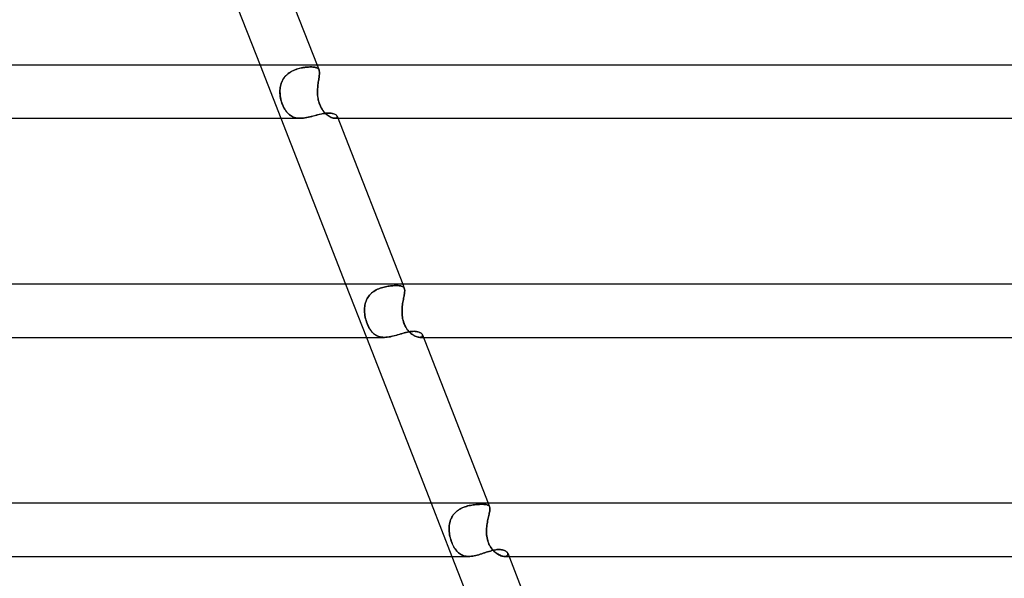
# Model space of a CAD drawing. Header units: millimetres. Extents: x -535 to 535, y -2 to 330.
# Tile 79 of 88: x 214 to 288, y 246 to 288. Entities that reach past the tile are written whole.
import ezdxf

# ---------------------------------------------------------------- set-up
doc = ezdxf.new("R2010")
doc.units = ezdxf.units.MM
doc.layers.add('HIDDEN', color=7, linetype='Continuous')
doc.layers.add('THICK', color=7, linetype='Continuous')

msp = doc.modelspace()

# ---------------------------------------------------------------- linework, layer by layer
at = {"layer": 'HIDDEN'}
for p, q in [((231.845, 284.5), (233.406, 280.5)), ((233.936, 283.845), (234.017, 283.907)), ((234.041, 283.924), (233.957, 283.862)), ((234.017, 283.907), (234.101, 283.964)), ((234.127, 283.98), (234.041, 283.924)), ((234.101, 283.964), (234.189, 284.017)), ((234.217, 284.032), (234.127, 283.98)), ((234.189, 284.017), (234.279, 284.065)), ((234.308, 284.079), (234.217, 284.032)), ((234.279, 284.065), (234.37, 284.108)), ((234.402, 284.122), (234.308, 284.079)), ((234.37, 284.108), (234.463, 284.147)), ((234.497, 284.16), (234.402, 284.122)), ((234.463, 284.147), (234.557, 284.182)), ((234.593, 284.194), (234.497, 284.16)), ((234.557, 284.182), (234.652, 284.213)), ((234.69, 284.225), (234.593, 284.194)), ((234.652, 284.213), (234.747, 284.241)), ((234.786, 284.251), (234.69, 284.225)), ((234.747, 284.241), (234.843, 284.266)), ((234.881, 284.275), (234.786, 284.251)), ((234.843, 284.266), (234.938, 284.287)), ((234.976, 284.295), (234.881, 284.275)), ((234.938, 284.287), (235.034, 284.306)), ((235.07, 284.312), (234.976, 284.295)), ((235.034, 284.306), (235.129, 284.321)), ((235.162, 284.326), (235.07, 284.312)), ((235.129, 284.321), (235.222, 284.335)), ((235.252, 284.338), (235.162, 284.326)), ((235.222, 284.335), (235.315, 284.345)), ((235.339, 284.347), (235.252, 284.338)), ((235.315, 284.345), (235.406, 284.353)), ((235.424, 284.355), (235.339, 284.347)), ((235.406, 284.353), (235.494, 284.359)), ((235.506, 284.36), (235.424, 284.355)), ((235.494, 284.359), (235.579, 284.362)), ((235.585, 284.363), (235.506, 284.36)), ((235.579, 284.362), (235.66, 284.364)), ((235.66, 284.364), (235.585, 284.363)), ((235.746, 284.362), (235.66, 284.364)), ((235.66, 284.364), (235.736, 284.362)), ((235.736, 284.362), (235.808, 284.359)), ((235.826, 284.358), (235.746, 284.362)), ((235.808, 284.359), (235.875, 284.354)), ((235.901, 284.351), (235.826, 284.358)), ((235.875, 284.354), (235.938, 284.345)), ((235.968, 284.34), (235.901, 284.351)), ((235.938, 284.345), (235.995, 284.335)), ((236.029, 284.327), (235.968, 284.34)), ((235.995, 284.335), (236.049, 284.322)), ((236.083, 284.311), (236.029, 284.327)), ((236.049, 284.322), (236.097, 284.305)), ((236.13, 284.291), (236.083, 284.311)), ((236.097, 284.305), (236.14, 284.286)), ((236.172, 284.267), (236.13, 284.291)), ((236.139, 284.5), (236.283, 284.129)), ((236.14, 284.286), (236.178, 284.263)), ((236.208, 284.24), (236.172, 284.267)), ((236.178, 284.263), (236.211, 284.236)), ((236.238, 284.208), (236.208, 284.24)), ((236.211, 284.236), (236.24, 284.206)), ((236.263, 284.172), (236.238, 284.208)), ((236.24, 284.206), (236.264, 284.171)), ((236.283, 284.131), (236.263, 284.172)), ((236.264, 284.171), (236.283, 284.132)), ((236.283, 284.132), (236.296, 284.089)), ((236.296, 284.089), (236.283, 284.131)), ((236.306, 284.042), (236.296, 284.089)), ((236.296, 284.089), (236.306, 284.043)), ((236.306, 284.043), (236.312, 283.991)), ((236.312, 283.991), (236.306, 284.042)), ((236.314, 283.934), (236.312, 283.991)), ((236.312, 283.991), (236.314, 283.935)), ((236.314, 283.935), (236.313, 283.874)), ((236.313, 283.873), (236.314, 283.934)), ((233.431, 283.108), (233.464, 283.203)), ((233.468, 283.211), (233.433, 283.115)), ((233.464, 283.203), (233.504, 283.295)), ((233.509, 283.305), (233.468, 283.211)), ((233.504, 283.295), (233.549, 283.384)), ((233.556, 283.397), (233.509, 283.305)), ((233.549, 283.384), (233.601, 283.471)), ((233.61, 283.485), (233.556, 283.397)), ((233.601, 283.471), (233.658, 283.554)), ((233.669, 283.569), (233.61, 283.485)), ((233.658, 283.554), (233.72, 283.634)), ((233.733, 283.649), (233.669, 283.569)), ((233.72, 283.634), (233.788, 283.709)), ((233.803, 283.724), (233.733, 283.649)), ((233.788, 283.709), (233.86, 283.779)), ((233.878, 283.795), (233.803, 283.724)), ((233.86, 283.779), (233.936, 283.845)), ((233.957, 283.862), (233.878, 283.795)), ((236.216, 283.125), (236.229, 283.222)), ((236.229, 283.219), (236.216, 283.122)), ((236.229, 283.222), (236.243, 283.316)), ((236.243, 283.314), (236.229, 283.219)), ((236.243, 283.316), (236.257, 283.407)), ((236.257, 283.407), (236.243, 283.314)), ((236.27, 283.496), (236.257, 283.407)), ((236.257, 283.407), (236.27, 283.495)), ((236.27, 283.495), (236.282, 283.58)), ((236.282, 283.58), (236.27, 283.496)), ((236.282, 283.58), (236.293, 283.661)), ((236.293, 283.66), (236.282, 283.58)), ((236.293, 283.661), (236.302, 283.736)), ((236.302, 283.736), (236.293, 283.66)), ((236.302, 283.736), (236.309, 283.807)), ((236.309, 283.807), (236.302, 283.736)), ((236.313, 283.874), (236.309, 283.807)), ((236.309, 283.807), (236.313, 283.873)), ((233.341, 282.5), (233.343, 282.605)), ((233.343, 282.604), (233.341, 282.5)), ((233.345, 282.378), (233.341, 282.5)), ((233.341, 282.5), (233.346, 282.357)), ((233.35, 282.709), (233.343, 282.604)), ((233.343, 282.605), (233.35, 282.708)), ((233.362, 282.812), (233.35, 282.709)), ((233.35, 282.708), (233.362, 282.81)), ((233.38, 282.915), (233.362, 282.812)), ((233.362, 282.81), (233.379, 282.911)), ((233.379, 282.911), (233.402, 283.011)), ((233.404, 283.016), (233.38, 282.915)), ((233.402, 283.011), (233.431, 283.108)), ((233.433, 283.115), (233.404, 283.016)), ((236.169, 282.5), (236.171, 282.608)), ((236.171, 282.606), (236.169, 282.5)), ((236.171, 282.378), (236.169, 282.5)), ((236.169, 282.5), (236.172, 282.357)), ((236.171, 282.608), (236.176, 282.714)), ((236.176, 282.711), (236.171, 282.606)), ((236.176, 282.714), (236.183, 282.819)), ((236.183, 282.816), (236.176, 282.711)), ((236.183, 282.819), (236.193, 282.923)), ((236.192, 282.92), (236.183, 282.816)), ((236.203, 283.022), (236.192, 282.92)), ((236.193, 282.923), (236.204, 283.025)), ((236.216, 283.122), (236.203, 283.022)), ((236.204, 283.025), (236.216, 283.125)), ((233.355, 282.254), (233.345, 282.378)), ((233.346, 282.357), (233.359, 282.214)), ((233.37, 282.131), (233.355, 282.254)), ((233.359, 282.214), (233.38, 282.072)), ((233.392, 282.007), (233.37, 282.131)), ((233.38, 282.072), (233.408, 281.932)), ((233.419, 281.883), (233.392, 282.007)), ((233.408, 281.932), (233.442, 281.796)), ((233.453, 281.76), (233.419, 281.883)), ((233.442, 281.796), (233.483, 281.663)), ((233.491, 281.639), (233.453, 281.76)), ((233.483, 281.663), (233.53, 281.534)), ((236.177, 282.254), (236.171, 282.378)), ((236.172, 282.357), (236.18, 282.214)), ((236.189, 282.131), (236.177, 282.254)), ((236.18, 282.214), (236.196, 282.072)), ((236.206, 282.007), (236.189, 282.131)), ((236.196, 282.072), (236.219, 281.932)), ((236.229, 281.883), (236.206, 282.007)), ((236.219, 281.932), (236.249, 281.796)), ((236.258, 281.76), (236.229, 281.883)), ((236.249, 281.796), (236.287, 281.663)), ((236.295, 281.639), (236.258, 281.76)), ((236.287, 281.663), (236.333, 281.534)), ((233.536, 281.519), (233.491, 281.639)), ((233.53, 281.534), (233.582, 281.41)), ((233.585, 281.403), (233.536, 281.519)), ((233.582, 281.41), (233.639, 281.293)), ((233.638, 281.295), (233.585, 281.403)), ((233.694, 281.193), (233.638, 281.295)), ((233.639, 281.293), (233.699, 281.184)), ((233.753, 281.098), (233.694, 281.193)), ((233.699, 281.184), (233.763, 281.083)), ((233.816, 281.011), (233.753, 281.098)), ((233.763, 281.083), (233.831, 280.991)), ((233.881, 280.93), (233.816, 281.011)), ((233.831, 280.991), (233.902, 280.907)), ((233.95, 280.856), (233.881, 280.93)), ((236.338, 281.519), (236.295, 281.639)), ((236.333, 281.534), (236.386, 281.41)), ((236.389, 281.403), (236.338, 281.519)), ((236.386, 281.41), (236.445, 281.293)), ((236.444, 281.295), (236.389, 281.403)), ((236.504, 281.193), (236.444, 281.295)), ((236.445, 281.293), (236.51, 281.184)), ((236.568, 281.098), (236.504, 281.193)), ((236.51, 281.184), (236.579, 281.083)), ((236.635, 281.011), (236.568, 281.098)), ((236.579, 281.083), (236.652, 280.991)), ((236.705, 280.93), (236.635, 281.011)), ((236.652, 280.991), (236.727, 280.907)), ((236.777, 280.856), (236.705, 280.93)), ((233.902, 280.907), (233.977, 280.83)), ((234.023, 280.789), (233.95, 280.856)), ((233.977, 280.83), (234.056, 280.761)), ((234.099, 280.729), (234.023, 280.789)), ((234.056, 280.761), (234.14, 280.7)), ((234.18, 280.675), (234.099, 280.729)), ((234.14, 280.7), (234.229, 280.647)), ((234.265, 280.628), (234.18, 280.675)), ((234.229, 280.647), (234.322, 280.602)), ((234.354, 280.588), (234.265, 280.628)), ((234.322, 280.602), (234.421, 280.564)), ((234.448, 280.556), (234.354, 280.588)), ((234.421, 280.564), (234.525, 280.536)), ((234.545, 280.531), (234.448, 280.556)), ((234.525, 280.536), (234.633, 280.516)), ((234.647, 280.514), (234.545, 280.531)), ((234.633, 280.516), (234.745, 280.504)), ((234.752, 280.503), (234.647, 280.514)), ((234.745, 280.504), (234.861, 280.5)), ((234.862, 280.5), (234.752, 280.503)), ((234.861, 280.5), (234.983, 280.504)), ((234.983, 280.504), (235.107, 280.514)), ((235.107, 280.514), (235.233, 280.531)), ((235.233, 280.531), (235.36, 280.553)), ((235.36, 280.553), (235.488, 280.58)), ((235.488, 280.58), (235.618, 280.61)), ((235.618, 280.61), (235.746, 280.642)), ((235.746, 280.642), (235.874, 280.675)), ((235.874, 280.675), (236, 280.709)), ((236, 280.709), (236.124, 280.742)), ((236.124, 280.742), (236.247, 280.774)), ((236.247, 280.774), (236.367, 280.803)), ((236.367, 280.803), (236.484, 280.829)), ((236.484, 280.829), (236.597, 280.851)), ((236.597, 280.851), (236.708, 280.869)), ((236.708, 280.869), (236.815, 280.882)), ((236.727, 280.907), (236.805, 280.83)), ((236.851, 280.789), (236.777, 280.856)), ((236.805, 280.83), (236.885, 280.761)), ((236.815, 280.882), (236.917, 280.89)), ((236.926, 280.729), (236.851, 280.789)), ((236.885, 280.761), (236.965, 280.7)), ((236.917, 280.89), (237.015, 280.893)), ((237.002, 280.675), (236.926, 280.729)), ((236.965, 280.7), (237.046, 280.647)), ((237.078, 280.628), (237.002, 280.675)), ((237.015, 280.893), (237.105, 280.89)), ((237.046, 280.647), (237.127, 280.602)), ((237.153, 280.588), (237.078, 280.628)), ((237.105, 280.89), (237.189, 280.883)), ((237.127, 280.602), (237.205, 280.564)), ((237.225, 280.556), (237.153, 280.588)), ((237.189, 280.883), (237.268, 280.87)), ((237.205, 280.564), (237.281, 280.536)), ((237.295, 280.531), (237.225, 280.556)), ((237.268, 280.87), (237.34, 280.854)), ((237.281, 280.536), (237.352, 280.516)), ((237.36, 280.514), (237.295, 280.531)), ((237.34, 280.854), (237.406, 280.833)), ((237.352, 280.516), (237.417, 280.504)), ((237.421, 280.503), (237.36, 280.514)), ((237.406, 280.833), (237.465, 280.808)), ((237.417, 280.504), (237.476, 280.5)), ((237.477, 280.5), (237.421, 280.503)), ((237.465, 280.808), (237.517, 280.78)), ((237.476, 280.5), (237.539, 280.505)), ((237.531, 280.504), (237.477, 280.5)), ((237.477, 280.5), (237.701, 280.5)), ((237.517, 280.78), (237.561, 280.75)), ((237.576, 280.516), (237.531, 280.504)), ((237.539, 280.505), (237.588, 280.521)), ((237.561, 280.75), (237.596, 280.718)), ((237.61, 280.534), (237.576, 280.516)), ((237.588, 280.521), (237.624, 280.545)), ((237.596, 280.718), (237.623, 280.685)), ((237.634, 280.558), (237.61, 280.534)), ((237.623, 280.685), (237.641, 280.652)), ((237.624, 280.545), (237.644, 280.576)), ((237.648, 280.587), (237.634, 280.558)), ((237.641, 280.652), (237.65, 280.618)), ((237.65, 280.613), (237.641, 280.652)), ((237.644, 280.576), (237.65, 280.613)), ((237.65, 280.618), (237.648, 280.587)), ((238.287, 268), (239.848, 264)), ((240.493, 267.515), (240.586, 267.568)), ((240.591, 267.571), (240.499, 267.518)), ((240.586, 267.568), (240.682, 267.616)), ((240.686, 267.618), (240.591, 267.571)), ((240.682, 267.616), (240.779, 267.659)), ((240.783, 267.661), (240.686, 267.618)), ((240.779, 267.659), (240.877, 267.697)), ((240.882, 267.699), (240.783, 267.661)), ((240.877, 267.697), (240.977, 267.732)), ((240.982, 267.733), (240.882, 267.699)), ((240.977, 267.732), (241.077, 267.762)), ((241.082, 267.763), (240.982, 267.733)), ((241.077, 267.762), (241.177, 267.788)), ((241.182, 267.789), (241.082, 267.763)), ((241.177, 267.788), (241.277, 267.811)), ((241.281, 267.812), (241.182, 267.789)), ((241.277, 267.811), (241.376, 267.831)), ((241.38, 267.831), (241.281, 267.812)), ((241.376, 267.831), (241.473, 267.847)), ((241.477, 267.848), (241.38, 267.831)), ((241.473, 267.847), (241.569, 267.861)), ((241.573, 267.862), (241.477, 267.848)), ((241.569, 267.861), (241.662, 267.873)), ((241.666, 267.873), (241.573, 267.862)), ((241.662, 267.873), (241.754, 267.882)), ((241.757, 267.882), (241.666, 267.873)), ((241.754, 267.882), (241.842, 267.888)), ((241.845, 267.888), (241.757, 267.882)), ((241.842, 267.888), (241.928, 267.893)), ((241.93, 267.893), (241.845, 267.888)), ((241.928, 267.893), (242.011, 267.896)), ((242.012, 267.896), (241.93, 267.893)), ((242.011, 267.896), (242.089, 267.897)), ((242.089, 267.897), (242.012, 267.896)), ((242.172, 267.896), (242.089, 267.897)), ((242.089, 267.897), (242.165, 267.896)), ((242.165, 267.896), (242.237, 267.893)), ((242.249, 267.892), (242.172, 267.896)), ((242.237, 267.893), (242.304, 267.888)), ((242.321, 267.886), (242.249, 267.892)), ((242.304, 267.888), (242.366, 267.881)), ((242.387, 267.878), (242.321, 267.886)), ((242.366, 267.881), (242.423, 267.871)), ((242.447, 267.867), (242.387, 267.878)), ((242.423, 267.871), (242.476, 267.859)), ((242.501, 267.852), (242.447, 267.867)), ((242.476, 267.859), (242.523, 267.845)), ((242.549, 267.835), (242.501, 267.852)), ((242.523, 267.845), (242.566, 267.827)), ((242.592, 267.813), (242.549, 267.835)), ((242.566, 267.827), (242.603, 267.806)), ((242.581, 268), (242.704, 267.684)), ((242.628, 267.788), (242.592, 267.813)), ((242.603, 267.806), (242.636, 267.782)), ((242.659, 267.759), (242.628, 267.788)), ((242.636, 267.782), (242.663, 267.754)), ((242.684, 267.725), (242.659, 267.759)), ((242.663, 267.754), (242.686, 267.722)), ((242.703, 267.686), (242.684, 267.725)), ((242.686, 267.722), (242.703, 267.686)), ((242.717, 267.644), (242.703, 267.686)), ((242.703, 267.686), (242.717, 267.644)), ((242.725, 267.598), (242.717, 267.644)), ((242.717, 267.644), (242.725, 267.598)), ((242.73, 267.546), (242.725, 267.598)), ((242.725, 267.598), (242.73, 267.547)), ((239.866, 266.827), (239.826, 266.731)), ((239.865, 266.825), (239.912, 266.918)), ((239.914, 266.921), (239.866, 266.827)), ((239.912, 266.918), (239.965, 267.008)), ((239.967, 267.011), (239.914, 266.921)), ((239.965, 267.008), (240.025, 267.094)), ((240.028, 267.098), (239.967, 267.011)), ((240.025, 267.094), (240.09, 267.177)), ((240.094, 267.18), (240.028, 267.098)), ((240.09, 267.177), (240.162, 267.255)), ((240.165, 267.258), (240.094, 267.18)), ((240.162, 267.255), (240.238, 267.327)), ((240.241, 267.33), (240.165, 267.258)), ((240.238, 267.327), (240.319, 267.395)), ((240.323, 267.398), (240.241, 267.33)), ((240.319, 267.395), (240.404, 267.457)), ((240.409, 267.461), (240.323, 267.398)), ((240.404, 267.457), (240.493, 267.515)), ((240.499, 267.518), (240.409, 267.461)), ((242.612, 266.752), (242.63, 266.851)), ((242.63, 266.852), (242.613, 266.753)), ((242.648, 266.947), (242.63, 266.852)), ((242.63, 266.851), (242.648, 266.946)), ((242.666, 267.039), (242.648, 266.947)), ((242.648, 266.946), (242.665, 267.038)), ((242.665, 267.038), (242.682, 267.126)), ((242.682, 267.128), (242.666, 267.039)), ((242.697, 267.211), (242.682, 267.128)), ((242.682, 267.126), (242.696, 267.209)), ((242.696, 267.209), (242.709, 267.288)), ((242.709, 267.288), (242.697, 267.211)), ((242.719, 267.361), (242.709, 267.288)), ((242.709, 267.288), (242.719, 267.36)), ((242.719, 267.36), (242.726, 267.428)), ((242.726, 267.428), (242.719, 267.361)), ((242.73, 267.491), (242.726, 267.428)), ((242.726, 267.428), (242.73, 267.49)), ((242.73, 267.547), (242.73, 267.491)), ((242.73, 267.49), (242.73, 267.546)), ((239.713, 266.214), (239.708, 266.107)), ((239.708, 266.107), (239.713, 266.213)), ((239.708, 266), (239.708, 266.107)), ((239.708, 266.107), (239.708, 266)), ((239.724, 266.32), (239.713, 266.214)), ((239.713, 266.213), (239.724, 266.319)), ((239.74, 266.425), (239.724, 266.32)), ((239.724, 266.319), (239.74, 266.424)), ((239.763, 266.529), (239.74, 266.425)), ((239.74, 266.424), (239.762, 266.527)), ((239.762, 266.527), (239.79, 266.629)), ((239.791, 266.631), (239.763, 266.529)), ((239.79, 266.629), (239.825, 266.729)), ((239.826, 266.731), (239.791, 266.631)), ((239.825, 266.729), (239.865, 266.825)), ((242.531, 266), (242.535, 266.111)), ((242.535, 266.111), (242.531, 266)), ((242.535, 266.111), (242.542, 266.221)), ((242.542, 266.221), (242.535, 266.111)), ((242.542, 266.221), (242.552, 266.33)), ((242.552, 266.33), (242.542, 266.221)), ((242.565, 266.439), (242.552, 266.33)), ((242.552, 266.33), (242.565, 266.438)), ((242.579, 266.546), (242.565, 266.439)), ((242.565, 266.438), (242.579, 266.544)), ((242.595, 266.651), (242.579, 266.546)), ((242.579, 266.544), (242.595, 266.649)), ((242.613, 266.753), (242.595, 266.651)), ((242.595, 266.649), (242.612, 266.752)), ((239.713, 265.882), (239.708, 266)), ((239.708, 266), (239.713, 265.882)), ((239.724, 265.763), (239.713, 265.882)), ((239.713, 265.882), (239.724, 265.763)), ((239.74, 265.643), (239.724, 265.763)), ((239.724, 265.763), (239.74, 265.643)), ((239.762, 265.523), (239.74, 265.643)), ((239.74, 265.643), (239.762, 265.523)), ((239.788, 265.403), (239.762, 265.523)), ((239.762, 265.523), (239.789, 265.402)), ((239.82, 265.284), (239.788, 265.403)), ((239.789, 265.402), (239.821, 265.282)), ((242.531, 265.882), (242.531, 266)), ((242.531, 266), (242.531, 265.882)), ((242.535, 265.763), (242.531, 265.882)), ((242.531, 265.882), (242.535, 265.763)), ((242.544, 265.643), (242.535, 265.763)), ((242.535, 265.763), (242.544, 265.643)), ((242.559, 265.523), (242.544, 265.643)), ((242.544, 265.643), (242.559, 265.523)), ((242.579, 265.403), (242.559, 265.523)), ((242.559, 265.523), (242.579, 265.402)), ((242.606, 265.284), (242.579, 265.403)), ((242.579, 265.402), (242.606, 265.282)), ((239.857, 265.166), (239.82, 265.284)), ((239.821, 265.282), (239.858, 265.163)), ((239.898, 265.051), (239.857, 265.166)), ((239.858, 265.163), (239.9, 265.046)), ((239.943, 264.94), (239.898, 265.051)), ((239.9, 265.046), (239.946, 264.933)), ((239.992, 264.834), (239.943, 264.94)), ((239.946, 264.933), (239.997, 264.826)), ((240.045, 264.733), (239.992, 264.834)), ((239.997, 264.826), (240.051, 264.723)), ((240.101, 264.637), (240.045, 264.733)), ((240.051, 264.723), (240.109, 264.625)), ((240.162, 264.546), (240.101, 264.637)), ((240.109, 264.625), (240.17, 264.533)), ((242.639, 265.166), (242.606, 265.284)), ((242.606, 265.282), (242.64, 265.163)), ((242.679, 265.051), (242.639, 265.166)), ((242.64, 265.163), (242.681, 265.046)), ((242.725, 264.94), (242.679, 265.051)), ((242.681, 265.046), (242.728, 264.933)), ((242.777, 264.834), (242.725, 264.94)), ((242.728, 264.933), (242.781, 264.826)), ((242.834, 264.733), (242.777, 264.834)), ((242.781, 264.826), (242.84, 264.723)), ((242.896, 264.637), (242.834, 264.733)), ((242.84, 264.723), (242.904, 264.625)), ((242.964, 264.546), (242.896, 264.637)), ((242.904, 264.625), (242.974, 264.533)), ((240.225, 264.461), (240.162, 264.546)), ((240.17, 264.533), (240.236, 264.448)), ((240.293, 264.383), (240.225, 264.461)), ((240.236, 264.448), (240.305, 264.37)), ((240.364, 264.311), (240.293, 264.383)), ((240.305, 264.37), (240.377, 264.299)), ((240.439, 264.247), (240.364, 264.311)), ((240.377, 264.299), (240.453, 264.236)), ((240.519, 264.189), (240.439, 264.247)), ((240.453, 264.236), (240.532, 264.18)), ((240.603, 264.139), (240.519, 264.189)), ((240.532, 264.18), (240.616, 264.132)), ((240.692, 264.096), (240.603, 264.139)), ((240.616, 264.132), (240.703, 264.091)), ((240.784, 264.061), (240.692, 264.096)), ((240.703, 264.091), (240.794, 264.058)), ((240.881, 264.034), (240.784, 264.061)), ((240.794, 264.058), (240.889, 264.033)), ((240.983, 264.015), (240.881, 264.034)), ((240.889, 264.033), (240.988, 264.014)), ((241.089, 264.004), (240.983, 264.015)), ((240.988, 264.014), (241.092, 264.004)), ((241.199, 264), (241.089, 264.004)), ((241.092, 264.004), (241.2, 264)), ((241.2, 264), (241.311, 264.003)), ((241.311, 264.003), (241.425, 264.013)), ((241.425, 264.013), (241.541, 264.029)), ((241.541, 264.029), (241.659, 264.05)), ((241.659, 264.05), (241.779, 264.076)), ((241.779, 264.076), (241.899, 264.105)), ((241.899, 264.105), (242.019, 264.137)), ((242.019, 264.137), (242.139, 264.17)), ((242.139, 264.17), (242.257, 264.205)), ((242.257, 264.205), (242.376, 264.24)), ((242.376, 264.24), (242.492, 264.274)), ((242.492, 264.274), (242.607, 264.307)), ((242.607, 264.307), (242.72, 264.338)), ((242.72, 264.338), (242.831, 264.367)), ((242.831, 264.367), (242.939, 264.392)), ((242.939, 264.392), (243.045, 264.413)), ((243.035, 264.461), (242.964, 264.546)), ((242.974, 264.533), (243.047, 264.448)), ((243.11, 264.383), (243.035, 264.461)), ((243.045, 264.413), (243.148, 264.43)), ((243.047, 264.448), (243.123, 264.37)), ((243.187, 264.311), (243.11, 264.383)), ((243.123, 264.37), (243.201, 264.299)), ((243.148, 264.43), (243.247, 264.443)), ((243.267, 264.247), (243.187, 264.311)), ((243.201, 264.299), (243.281, 264.236)), ((243.247, 264.443), (243.342, 264.45)), ((243.347, 264.189), (243.267, 264.247)), ((243.281, 264.236), (243.361, 264.18)), ((243.342, 264.45), (243.434, 264.453)), ((243.429, 264.139), (243.347, 264.189)), ((243.361, 264.18), (243.44, 264.132)), ((243.509, 264.096), (243.429, 264.139)), ((243.434, 264.453), (243.532, 264.45)), ((243.44, 264.132), (243.519, 264.091)), ((243.588, 264.061), (243.509, 264.096)), ((243.519, 264.091), (243.596, 264.058)), ((243.532, 264.45), (243.623, 264.44)), ((243.664, 264.034), (243.588, 264.061)), ((243.596, 264.058), (243.669, 264.033)), ((243.623, 264.44), (243.708, 264.424)), ((243.736, 264.015), (243.664, 264.034)), ((243.669, 264.033), (243.74, 264.014)), ((243.708, 264.424), (243.786, 264.403)), ((243.804, 264.004), (243.736, 264.015)), ((243.74, 264.014), (243.806, 264.004)), ((243.786, 264.403), (243.856, 264.376)), ((243.866, 264), (243.804, 264.004)), ((243.806, 264.004), (243.867, 264)), ((243.856, 264.376), (243.917, 264.345)), ((243.925, 264.004), (243.866, 264)), ((243.867, 264), (243.926, 264.004)), ((243.867, 264), (244.142, 264)), ((243.917, 264.345), (243.969, 264.31)), ((243.975, 264.015), (243.925, 264.004)), ((243.926, 264.004), (243.976, 264.015)), ((243.969, 264.31), (244.012, 264.273)), ((244.017, 264.034), (243.975, 264.015)), ((243.976, 264.015), (244.016, 264.034)), ((244.012, 264.273), (244.045, 264.234)), ((244.016, 264.034), (244.047, 264.058)), ((244.048, 264.058), (244.017, 264.034)), ((244.045, 264.234), (244.067, 264.194)), ((244.047, 264.058), (244.068, 264.087)), ((244.068, 264.087), (244.048, 264.058)), ((244.067, 264.194), (244.077, 264.156)), ((244.078, 264.156), (244.067, 264.193)), ((244.078, 264.121), (244.068, 264.087)), ((244.068, 264.087), (244.078, 264.12)), ((244.077, 264.156), (244.078, 264.121)), ((244.078, 264.12), (244.078, 264.156)), ((244.729, 251.5), (246.29, 247.5)), ((247.367, 251.268), (247.263, 251.234)), ((247.272, 251.237), (247.375, 251.27)), ((247.471, 251.297), (247.367, 251.268)), ((247.375, 251.27), (247.478, 251.299)), ((247.575, 251.323), (247.471, 251.297)), ((247.478, 251.299), (247.582, 251.325)), ((247.678, 251.345), (247.575, 251.323)), ((247.582, 251.325), (247.685, 251.346)), ((247.781, 251.364), (247.678, 251.345)), ((247.685, 251.346), (247.787, 251.365)), ((247.882, 251.38), (247.781, 251.364)), ((247.787, 251.365), (247.888, 251.38)), ((247.982, 251.393), (247.882, 251.38)), ((247.888, 251.38), (247.987, 251.393)), ((248.079, 251.403), (247.982, 251.393)), ((247.987, 251.393), (248.083, 251.404)), ((248.174, 251.412), (248.079, 251.403)), ((248.083, 251.404), (248.177, 251.412)), ((248.266, 251.418), (248.174, 251.412)), ((248.177, 251.412), (248.268, 251.418)), ((248.354, 251.422), (248.266, 251.418)), ((248.268, 251.418), (248.356, 251.422)), ((248.439, 251.425), (248.354, 251.422)), ((248.356, 251.422), (248.44, 251.425)), ((248.52, 251.426), (248.439, 251.425)), ((248.44, 251.425), (248.52, 251.426)), ((248.602, 251.425), (248.52, 251.426)), ((248.52, 251.426), (248.603, 251.425)), ((248.679, 251.422), (248.602, 251.425)), ((248.603, 251.425), (248.68, 251.422)), ((248.75, 251.417), (248.679, 251.422)), ((248.68, 251.422), (248.751, 251.417)), ((248.816, 251.409), (248.75, 251.417)), ((248.751, 251.417), (248.817, 251.409)), ((248.875, 251.4), (248.816, 251.409)), ((248.817, 251.409), (248.876, 251.399)), ((248.929, 251.387), (248.875, 251.4)), ((248.876, 251.399), (248.93, 251.387)), ((248.977, 251.371), (248.929, 251.387)), ((248.93, 251.387), (248.977, 251.371)), ((249.018, 251.352), (248.977, 251.371)), ((248.977, 251.371), (249.019, 251.352)), ((249.054, 251.33), (249.018, 251.352)), ((249.019, 251.352), (249.054, 251.33)), ((249.023, 251.5), (249.127, 251.234)), ((249.084, 251.303), (249.054, 251.33)), ((249.054, 251.33), (249.084, 251.303)), ((249.108, 251.272), (249.084, 251.303)), ((249.084, 251.303), (249.108, 251.271)), ((249.126, 251.236), (249.108, 251.272)), ((249.108, 251.271), (249.126, 251.235)), ((246.325, 250.534), (246.272, 250.441)), ((246.276, 250.45), (246.33, 250.542)), ((246.385, 250.622), (246.325, 250.534)), ((246.33, 250.542), (246.391, 250.63)), ((246.452, 250.707), (246.385, 250.622)), ((246.391, 250.63), (246.458, 250.714)), ((246.525, 250.786), (246.452, 250.707)), ((246.458, 250.714), (246.531, 250.792)), ((246.603, 250.86), (246.525, 250.786)), ((246.531, 250.792), (246.61, 250.867)), ((246.686, 250.929), (246.603, 250.86)), ((246.61, 250.867), (246.694, 250.936)), ((246.774, 250.993), (246.686, 250.929)), ((246.694, 250.936), (246.783, 250.999)), ((246.867, 251.052), (246.774, 250.993)), ((246.783, 250.999), (246.875, 251.057)), ((246.962, 251.105), (246.867, 251.052)), ((246.875, 251.057), (246.97, 251.109)), ((247.061, 251.153), (246.962, 251.105)), ((246.97, 251.109), (247.069, 251.156)), ((247.161, 251.196), (247.061, 251.153)), ((247.069, 251.156), (247.169, 251.199)), ((247.263, 251.234), (247.161, 251.196)), ((247.169, 251.199), (247.272, 251.237)), ((249.06, 250.58), (249.038, 250.485)), ((249.039, 250.49), (249.061, 250.585)), ((249.081, 250.671), (249.06, 250.58)), ((249.061, 250.585), (249.081, 250.675)), ((249.081, 250.675), (249.1, 250.76)), ((249.1, 250.757), (249.081, 250.671)), ((249.1, 250.76), (249.116, 250.839)), ((249.116, 250.837), (249.1, 250.757)), ((249.116, 250.839), (249.13, 250.914)), ((249.13, 250.911), (249.116, 250.837)), ((249.138, 251.195), (249.126, 251.236)), ((249.126, 251.235), (249.138, 251.195)), ((249.13, 250.914), (249.14, 250.982)), ((249.14, 250.979), (249.13, 250.911)), ((249.146, 251.15), (249.138, 251.195)), ((249.138, 251.195), (249.146, 251.15)), ((249.14, 250.982), (249.146, 251.044)), ((249.146, 251.042), (249.14, 250.979)), ((249.148, 251.1), (249.146, 251.15)), ((249.146, 251.15), (249.148, 251.099)), ((249.146, 251.044), (249.148, 251.1)), ((249.148, 251.099), (249.146, 251.042)), ((246.088, 249.827), (246.079, 249.719)), ((246.08, 249.723), (246.089, 249.833)), ((246.103, 249.934), (246.088, 249.827)), ((246.089, 249.833), (246.104, 249.941)), ((246.124, 250.04), (246.103, 249.934)), ((246.104, 249.941), (246.125, 250.047)), ((246.151, 250.144), (246.124, 250.04)), ((246.125, 250.047), (246.153, 250.151)), ((246.185, 250.247), (246.151, 250.144)), ((246.153, 250.151), (246.187, 250.253)), ((246.225, 250.346), (246.185, 250.247)), ((246.187, 250.253), (246.228, 250.353)), ((246.272, 250.441), (246.225, 250.346)), ((246.228, 250.353), (246.276, 250.45)), ((248.919, 249.844), (248.905, 249.73)), ((248.906, 249.734), (248.919, 249.848)), ((248.919, 249.848), (248.935, 249.961)), ((248.934, 249.956), (248.919, 249.844)), ((248.953, 250.067), (248.934, 249.956)), ((248.935, 249.961), (248.953, 250.072)), ((248.953, 250.072), (248.974, 250.181)), ((248.973, 250.177), (248.953, 250.067)), ((248.994, 250.283), (248.973, 250.177)), ((248.974, 250.181), (248.995, 250.287)), ((249.016, 250.386), (248.994, 250.283)), ((248.995, 250.287), (249.017, 250.39)), ((249.038, 250.485), (249.016, 250.386)), ((249.017, 250.39), (249.039, 250.49)), ((246.076, 249.612), (246.08, 249.723)), ((246.079, 249.719), (246.076, 249.61)), ((246.077, 249.5), (246.076, 249.612)), ((246.076, 249.61), (246.077, 249.5)), ((246.085, 249.378), (246.077, 249.5)), ((246.077, 249.5), (246.084, 249.384)), ((246.084, 249.384), (246.097, 249.266)), ((246.098, 249.255), (246.085, 249.378)), ((246.097, 249.266), (246.114, 249.148)), ((246.117, 249.132), (246.098, 249.255)), ((246.114, 249.148), (246.136, 249.03)), ((246.141, 249.01), (246.117, 249.132)), ((248.887, 249.378), (248.889, 249.5)), ((248.889, 249.5), (248.887, 249.384)), ((248.887, 249.384), (248.89, 249.266)), ((248.89, 249.255), (248.887, 249.378)), ((248.889, 249.5), (248.896, 249.618)), ((248.896, 249.615), (248.889, 249.5)), ((248.89, 249.266), (248.897, 249.148)), ((248.898, 249.132), (248.89, 249.255)), ((248.896, 249.618), (248.906, 249.734)), ((248.905, 249.73), (248.896, 249.615)), ((248.897, 249.148), (248.91, 249.03)), ((248.913, 249.01), (248.898, 249.132)), ((246.136, 249.03), (246.164, 248.911)), ((246.169, 248.888), (246.141, 249.01)), ((246.164, 248.911), (246.196, 248.794)), ((246.203, 248.769), (246.169, 248.888)), ((246.196, 248.794), (246.232, 248.677)), ((246.24, 248.653), (246.203, 248.769)), ((246.232, 248.677), (246.272, 248.565)), ((246.281, 248.541), (246.24, 248.653)), ((246.272, 248.565), (246.315, 248.456)), ((246.326, 248.432), (246.281, 248.541)), ((246.315, 248.456), (246.362, 248.351)), ((246.374, 248.327), (246.326, 248.432)), ((246.362, 248.351), (246.412, 248.251)), ((246.426, 248.227), (246.374, 248.327)), ((248.91, 249.03), (248.929, 248.911)), ((248.933, 248.888), (248.913, 249.01)), ((248.929, 248.911), (248.954, 248.794)), ((248.96, 248.769), (248.933, 248.888)), ((248.954, 248.794), (248.986, 248.677)), ((248.993, 248.653), (248.96, 248.769)), ((248.986, 248.677), (249.024, 248.565)), ((249.033, 248.541), (248.993, 248.653)), ((249.024, 248.565), (249.068, 248.456)), ((249.078, 248.432), (249.033, 248.541)), ((249.068, 248.456), (249.118, 248.351)), ((249.131, 248.327), (249.078, 248.432)), ((249.118, 248.351), (249.173, 248.251)), ((249.188, 248.227), (249.131, 248.327)), ((246.412, 248.251), (246.466, 248.156)), ((246.48, 248.134), (246.426, 248.227)), ((246.466, 248.156), (246.523, 248.066)), ((246.536, 248.047), (246.48, 248.134)), ((246.523, 248.066), (246.582, 247.983)), ((246.595, 247.966), (246.536, 248.047)), ((246.582, 247.983), (246.645, 247.906)), ((246.656, 247.893), (246.595, 247.966)), ((246.645, 247.906), (246.71, 247.835)), ((246.72, 247.825), (246.656, 247.893)), ((246.71, 247.835), (246.778, 247.772)), ((246.786, 247.764), (246.72, 247.825)), ((246.778, 247.772), (246.848, 247.715)), ((246.855, 247.709), (246.786, 247.764)), ((246.848, 247.715), (246.922, 247.664)), ((246.928, 247.661), (246.855, 247.709)), ((246.922, 247.664), (247, 247.621)), ((247.004, 247.618), (246.928, 247.661)), ((247, 247.621), (247.08, 247.584)), ((247.085, 247.582), (247.004, 247.618)), ((247.08, 247.584), (247.165, 247.554)), ((247.169, 247.552), (247.085, 247.582)), ((247.968, 247.547), (248.08, 247.572)), ((248.08, 247.572), (248.192, 247.6)), ((248.192, 247.6), (248.305, 247.631)), ((248.305, 247.631), (248.417, 247.665)), ((248.417, 247.665), (248.53, 247.7)), ((248.53, 247.7), (248.643, 247.737)), ((248.643, 247.737), (248.754, 247.773)), ((248.754, 247.773), (248.864, 247.809)), ((248.864, 247.809), (248.972, 247.844)), ((248.972, 247.844), (249.079, 247.876)), ((249.079, 247.876), (249.184, 247.907)), ((249.173, 248.251), (249.235, 248.156)), ((249.184, 247.907), (249.287, 247.935)), ((249.25, 248.134), (249.188, 248.227)), ((249.235, 248.156), (249.301, 248.066)), ((249.316, 248.047), (249.25, 248.134)), ((249.287, 247.935), (249.388, 247.959)), ((249.301, 248.066), (249.37, 247.983)), ((249.385, 247.966), (249.316, 248.047)), ((249.37, 247.983), (249.443, 247.906)), ((249.456, 247.893), (249.385, 247.966)), ((249.388, 247.959), (249.487, 247.979)), ((249.443, 247.906), (249.518, 247.835)), ((249.529, 247.825), (249.456, 247.893)), ((249.487, 247.979), (249.582, 247.996)), ((249.518, 247.835), (249.595, 247.772)), ((249.604, 247.764), (249.529, 247.825)), ((249.582, 247.996), (249.675, 248.008)), ((249.595, 247.772), (249.672, 247.715)), ((249.68, 247.709), (249.604, 247.764)), ((249.672, 247.715), (249.75, 247.664)), ((249.675, 248.008), (249.765, 248.015)), ((249.756, 247.661), (249.68, 247.709)), ((249.75, 247.664), (249.828, 247.621)), ((249.833, 247.618), (249.756, 247.661)), ((249.765, 248.015), (249.851, 248.017)), ((249.828, 247.621), (249.905, 247.584)), ((249.909, 247.582), (249.833, 247.618)), ((249.851, 248.017), (249.941, 248.015)), ((249.905, 247.584), (249.98, 247.554)), ((249.983, 247.552), (249.909, 247.582)), ((249.941, 248.015), (250.025, 248.006)), ((250.025, 248.006), (250.104, 247.992)), ((250.104, 247.992), (250.177, 247.973)), ((250.177, 247.973), (250.244, 247.949)), ((250.244, 247.949), (250.304, 247.92)), ((250.304, 247.92), (250.357, 247.888)), ((250.357, 247.888), (250.403, 247.853)), ((250.403, 247.853), (250.441, 247.816)), ((250.454, 247.558), (250.417, 247.533)), ((250.417, 247.533), (250.454, 247.558)), ((250.441, 247.816), (250.47, 247.777)), ((250.454, 247.558), (250.482, 247.588)), ((250.481, 247.587), (250.454, 247.558)), ((250.47, 247.777), (250.491, 247.738)), ((250.499, 247.621), (250.481, 247.587)), ((250.482, 247.588), (250.499, 247.621)), ((250.491, 247.738), (250.504, 247.698)), ((250.504, 247.698), (250.491, 247.738)), ((250.506, 247.658), (250.499, 247.621)), ((250.499, 247.621), (250.506, 247.658)), ((250.504, 247.698), (250.506, 247.658)), ((250.506, 247.658), (250.504, 247.698)), ((247.165, 247.554), (247.253, 247.53)), ((247.257, 247.529), (247.169, 247.552)), ((247.253, 247.53), (247.345, 247.513)), ((247.348, 247.513), (247.257, 247.529)), ((247.345, 247.513), (247.442, 247.503)), ((247.442, 247.503), (247.348, 247.513)), ((247.54, 247.5), (247.442, 247.503)), ((247.442, 247.503), (247.541, 247.5)), ((247.541, 247.5), (247.643, 247.503)), ((247.643, 247.503), (247.749, 247.512)), ((247.749, 247.512), (247.857, 247.527)), ((247.857, 247.527), (247.968, 247.547)), ((249.98, 247.554), (250.053, 247.53)), ((250.056, 247.529), (249.983, 247.552)), ((250.053, 247.53), (250.124, 247.513)), ((250.125, 247.513), (250.056, 247.529)), ((250.124, 247.513), (250.191, 247.503)), ((250.191, 247.503), (250.125, 247.513)), ((250.252, 247.5), (250.191, 247.503)), ((250.191, 247.503), (250.252, 247.5)), ((250.315, 247.504), (250.252, 247.5)), ((250.252, 247.5), (250.315, 247.504)), ((250.253, 247.5), (250.584, 247.5)), ((250.371, 247.515), (250.315, 247.504)), ((250.315, 247.504), (250.37, 247.515)), ((250.37, 247.515), (250.417, 247.533)), ((250.417, 247.533), (250.371, 247.515))]:
    msp.add_line(p, q, dxfattribs=at)
at = {"layer": 'THICK'}
for p, q in [((226.964, 297), (231.845, 284.5)), ((231.213, 297.116), (236.139, 284.5)), ((334, 284.5), (0, 284.5)), ((1.848, 280.5), (234.863, 280.5)), ((233.406, 280.5), (238.287, 268)), ((234.977, 280.503), (234.862, 280.5)), ((235.094, 280.513), (234.977, 280.503)), ((235.214, 280.528), (235.094, 280.513)), ((235.336, 280.549), (235.214, 280.528)), ((235.458, 280.573), (235.336, 280.549)), ((235.58, 280.601), (235.458, 280.573)), ((235.702, 280.631), (235.58, 280.601)), ((235.824, 280.662), (235.702, 280.631)), ((235.944, 280.694), (235.824, 280.662)), ((236.063, 280.726), (235.944, 280.694)), ((236.18, 280.757), (236.063, 280.726)), ((236.295, 280.786), (236.18, 280.757)), ((236.407, 280.812), (236.295, 280.786)), ((236.517, 280.836), (236.407, 280.812)), ((236.624, 280.856), (236.517, 280.836)), ((236.728, 280.872), (236.624, 280.856)), ((236.828, 280.883), (236.728, 280.872)), ((236.924, 280.89), (236.828, 280.883)), ((237.015, 280.893), (236.924, 280.89)), ((237.114, 280.89), (237.015, 280.893)), ((237.207, 280.881), (237.114, 280.89)), ((237.292, 280.865), (237.207, 280.881)), ((237.369, 280.845), (237.292, 280.865)), ((237.438, 280.82), (237.369, 280.845)), ((237.498, 280.791), (237.438, 280.82)), ((237.549, 280.759), (237.498, 280.791)), ((237.59, 280.724), (237.549, 280.759)), ((237.621, 280.688), (237.59, 280.724)), ((237.641, 280.652), (237.621, 280.688)), ((237.642, 280.651), (242.581, 268)), ((237.701, 280.5), (333.995, 280.5)), ((343, 268), (0, 268)), ((1.886, 264), (241.201, 264)), ((239.848, 264), (244.729, 251.5)), ((241.316, 264.004), (241.199, 264)), ((241.437, 264.015), (241.316, 264.004)), ((241.561, 264.032), (241.437, 264.015)), ((241.686, 264.055), (241.561, 264.032)), ((241.812, 264.083), (241.686, 264.055)), ((241.938, 264.115), (241.812, 264.083)), ((242.065, 264.149), (241.938, 264.115)), ((242.192, 264.186), (242.065, 264.149)), ((242.317, 264.222), (242.192, 264.186)), ((242.44, 264.259), (242.317, 264.222)), ((242.562, 264.294), (242.44, 264.259)), ((242.682, 264.328), (242.562, 264.294)), ((242.799, 264.359), (242.682, 264.328)), ((242.914, 264.386), (242.799, 264.359)), ((243.025, 264.41), (242.914, 264.386)), ((243.133, 264.428), (243.025, 264.41)), ((243.238, 264.442), (243.133, 264.428)), ((243.338, 264.45), (243.238, 264.442)), ((243.434, 264.453), (243.338, 264.45)), ((243.532, 264.45), (243.434, 264.453)), ((243.624, 264.44), (243.532, 264.45)), ((243.709, 264.424), (243.624, 264.44)), ((243.787, 264.402), (243.709, 264.424)), ((243.857, 264.376), (243.787, 264.402)), ((243.918, 264.344), (243.857, 264.376)), ((243.97, 264.31), (243.918, 264.344)), ((244.012, 264.272), (243.97, 264.31)), ((244.045, 264.233), (244.012, 264.272)), ((244.067, 264.193), (244.045, 264.233)), ((244.068, 264.19), (249.023, 251.5)), ((244.142, 264), (342.995, 264)), ((352, 251.5), (0, 251.5)), ((248.077, 247.571), (247.966, 247.547)), ((248.19, 247.599), (248.077, 247.571)), ((248.303, 247.631), (248.19, 247.599)), ((248.415, 247.664), (248.303, 247.631)), ((248.528, 247.7), (248.415, 247.664)), ((248.639, 247.736), (248.528, 247.7)), ((248.751, 247.772), (248.639, 247.736)), ((248.861, 247.808), (248.751, 247.772)), ((248.969, 247.843), (248.861, 247.808)), ((249.076, 247.876), (248.969, 247.843)), ((249.182, 247.906), (249.076, 247.876)), ((249.285, 247.934), (249.182, 247.906)), ((249.386, 247.959), (249.285, 247.934)), ((249.485, 247.979), (249.386, 247.959)), ((249.581, 247.996), (249.485, 247.979)), ((249.674, 248.008), (249.581, 247.996)), ((249.764, 248.015), (249.674, 248.008)), ((249.851, 248.017), (249.764, 248.015)), ((249.94, 248.015), (249.851, 248.017)), ((250.024, 248.006), (249.94, 248.015)), ((250.103, 247.992), (250.024, 248.006)), ((250.176, 247.973), (250.103, 247.992)), ((250.243, 247.949), (250.176, 247.973)), ((250.304, 247.921), (250.243, 247.949)), ((250.357, 247.889), (250.304, 247.921)), ((250.403, 247.854), (250.357, 247.889)), ((250.441, 247.816), (250.403, 247.854)), ((250.47, 247.778), (250.441, 247.816)), ((250.491, 247.738), (250.47, 247.778)), ((250.493, 247.733), (255.465, 235)), ((1.917, 247.5), (247.542, 247.5)), ((246.29, 247.5), (251.171, 235)), ((247.643, 247.503), (247.54, 247.5)), ((247.749, 247.512), (247.643, 247.503)), ((247.857, 247.527), (247.749, 247.512)), ((247.966, 247.547), (247.857, 247.527)), ((250.584, 247.5), (351.995, 247.5))]:
    msp.add_line(p, q, dxfattribs=at)

doc.saveas('drawing.dxf')
